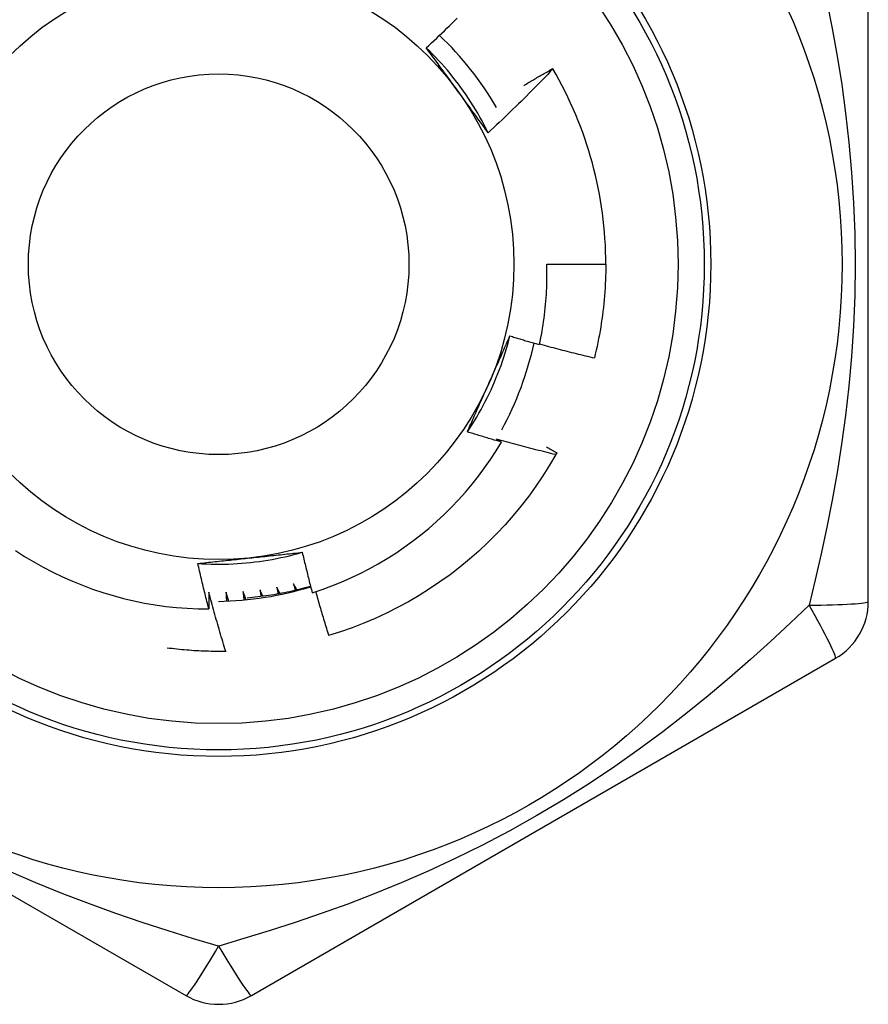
# Model space of a CAD drawing. Header units: inches. Extents: x 3 to 112, y 6 to 61.
# Tile 101 of 140: x 16.238 to 16.492, y 41.423 to 41.718. Entities that reach past the tile are written whole.
import ezdxf

# ---------------------------------------------------------------- set-up
doc = ezdxf.new("R2010")
doc.units = ezdxf.units.IN
doc.header["$MEASUREMENT"] = 0
doc.layers.add('Visible Edges(ANSI)', color=7, linetype='Continuous', lineweight=25)
doc.layers.add('Visible Tangent Edges(ANSI)', color=7, linetype='Continuous', lineweight=25)

msp = doc.modelspace()

# ---------------------------------------------------------------- linework, layer by layer
at = {"layer": 'Visible Edges(ANSI)'}
for p, q in [((16.4922903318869, 41.54350605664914), (16.49229032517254, 41.74580566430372)), ((16.39762898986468, 41.70334784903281), (16.39767745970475, 41.7032650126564)), ((16.395835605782, 41.64465591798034), (16.41355016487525, 41.64465591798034)), ((16.29967996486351, 41.5285364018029), (16.29953336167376, 41.52853362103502)), ((16.11236914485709, 41.52645817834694), (16.28756575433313, 41.42530836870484)), ((16.30725104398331, 41.42530832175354), (16.48244763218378, 41.52645811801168))]:
    msp.add_line(p, q, dxfattribs=at)
at = {"layer": 'Visible Edges(ANSI)', "flags": 128}
for points in [[(16.35969704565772, 41.70957910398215), (16.36047956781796, 41.71030736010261), (16.36125991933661, 41.71103782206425), (16.36203810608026, 41.71177048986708), (16.36281412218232, 41.71250535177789), (16.3635879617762, 41.71324241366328), (16.36435963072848, 41.71398165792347), (16.36512911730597, 41.71472309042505), (16.36589642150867, 41.71546669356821), (16.36666154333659, 41.71621247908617), (16.36742447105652, 41.71696042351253), (16.36818521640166, 41.71771053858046), (16.36894376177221, 41.71846280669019)], [(16.37825700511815, 41.68413249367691), (16.37766940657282, 41.68531351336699), (16.37706431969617, 41.68648567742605), (16.37644191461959, 41.68764876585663), (16.37580239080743, 41.68880255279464), (16.37514591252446, 41.68994681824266), (16.37447267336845, 41.69108134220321), (16.37378284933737, 41.69220589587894), (16.37307662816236, 41.69332026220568), (16.37235418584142, 41.69442421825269), (16.3716157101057, 41.69551753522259), (16.37086137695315, 41.69659999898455), (16.37009137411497, 41.69767138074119), (16.3693058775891, 41.69873146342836), (16.3685050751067, 41.69978001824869), (16.36768914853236, 41.70081683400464), (16.36685827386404, 41.70184167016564), (16.3660126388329, 41.70285432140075), (16.36515242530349, 41.70385455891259), (16.36427780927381, 41.7048421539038), (16.3633889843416, 41.70581689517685), (16.36248612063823, 41.70677854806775), (16.36156940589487, 41.70772690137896), (16.36063901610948, 41.70866172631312), (16.35969514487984, 41.70958280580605)], [(16.3690733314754, 41.69672350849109), (16.3686804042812, 41.69726431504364), (16.36828781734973, 41.69780462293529), (16.3678955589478, 41.69834443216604), (16.36750360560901, 41.69888375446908), (16.36711192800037, 41.699422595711), (16.36672052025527, 41.69996096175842), (16.36632935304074, 41.70049885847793), (16.36593840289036, 41.70103630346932), (16.36554766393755, 41.70157329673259), (16.3651571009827, 41.70210984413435), (16.36476670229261, 41.70264595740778), (16.36437643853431, 41.70318163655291), (16.36398630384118, 41.70371689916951), (16.36359626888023, 41.70425174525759), (16.36320631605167, 41.70478618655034), (16.36281642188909, 41.70532023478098), (16.3624265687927, 41.70585388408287), (16.36203673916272, 41.70638715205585), (16.36164690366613, 41.7069200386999), (16.36125705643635, 41.70745256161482), (16.36086716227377, 41.7079847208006), (16.3604772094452, 41.70851652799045), (16.36008718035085, 41.70904798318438), (16.35969704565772, 41.70957910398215)], [(16.39767745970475, 41.7032650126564), (16.3968950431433, 41.7024414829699), (16.39611029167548, 41.70162021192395), (16.3953231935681, 41.70080119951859), (16.39453375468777, 41.69998446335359), (16.39374198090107, 41.69916999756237), (16.39294787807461, 41.69835781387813), (16.3921514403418, 41.69754791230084), (16.39135267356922, 41.69674029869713), (16.39055158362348, 41.69593497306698), (16.38974817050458, 41.6951319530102), (16.38894242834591, 41.69433122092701), (16.38813435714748, 41.69353278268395), (16.38732395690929, 41.69273664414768), (16.38651123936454, 41.69194281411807), (16.38569619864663, 41.69115129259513), (16.38487884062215, 41.69036208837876), (16.38405917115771, 41.68957520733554), (16.3832371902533, 41.68879065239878), (16.38241290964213, 41.68800842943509), (16.38158631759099, 41.68722854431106), (16.38075743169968, 41.68645100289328), (16.37992625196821, 41.68567581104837), (16.37909277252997, 41.6849029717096), (16.37825700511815, 41.68413249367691)], [(16.38892889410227, 41.69830025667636), (16.38928854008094, 41.69851513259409), (16.38964843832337, 41.6987296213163), (16.39000858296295, 41.69894370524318), (16.39036897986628, 41.69915740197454), (16.39072962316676, 41.69937069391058), (16.391090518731, 41.69958359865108), (16.39145166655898, 41.69979609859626), (16.39181306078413, 41.70000820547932), (16.39217470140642, 41.70021991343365), (16.39253659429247, 41.70043122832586), (16.39289873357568, 41.70064214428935), (16.39326111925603, 41.70085266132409), (16.39362375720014, 41.70106278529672), (16.39398663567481, 41.70127251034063), (16.39434976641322, 41.70148183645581), (16.39471314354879, 41.70169076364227), (16.39507676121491, 41.7018992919), (16.39544063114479, 41.7021074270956), (16.39580474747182, 41.70231515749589), (16.3961690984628, 41.70252249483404), (16.39653370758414, 41.70272943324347), (16.39689856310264, 41.70293597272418), (16.39726365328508, 41.70314210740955), (16.39762898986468, 41.70334784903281)], [(16.37825700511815, 41.68413249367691), (16.37787479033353, 41.68465268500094), (16.37749271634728, 41.68517316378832), (16.37711077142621, 41.68569393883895), (16.37672892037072, 41.68621502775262), (16.37634713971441, 41.68673644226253), (16.3759654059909, 41.68725819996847), (16.37558369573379, 41.68778030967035), (16.37520197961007, 41.68830278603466), (16.37482023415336, 41.6888256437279), (16.37443843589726, 41.68934889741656), (16.37405655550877, 41.68987255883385), (16.37367457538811, 41.69039664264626), (16.37329245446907, 41.69092116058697), (16.37291018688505, 41.69144612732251), (16.37252773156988, 41.69197155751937), (16.37214507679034, 41.69249746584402), (16.37176218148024, 41.6930238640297), (16.3713790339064, 41.69355076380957), (16.3709956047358, 41.69407818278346), (16.37061186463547, 41.69460612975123), (16.3702277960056, 41.69513462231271), (16.36984336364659, 41.69566367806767), (16.36945854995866, 41.69619330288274), (16.3690733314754, 41.69672350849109)], [(16.3936339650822, 41.6205633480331), (16.39384340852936, 41.62155251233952), (16.39404280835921, 41.62254401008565), (16.39423209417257, 41.62353762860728), (16.39441118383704, 41.62453288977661), (16.39458006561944, 41.62552968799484), (16.39473872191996, 41.62652794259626), (16.39488714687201, 41.62752757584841), (16.39502532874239, 41.62852851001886), (16.3951532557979, 41.62953066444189), (16.39527092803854, 41.63053396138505), (16.39537832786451, 41.63153832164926), (16.39547544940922, 41.63254366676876), (16.39556228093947, 41.63354991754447), (16.39563881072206, 41.63455699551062), (16.39570503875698, 41.63556482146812), (16.39576094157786, 41.63657331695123), (16.39580651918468, 41.63758240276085), (16.39584176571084, 41.63859200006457), (16.39586666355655, 41.63960203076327), (16.39588120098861, 41.64061241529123), (16.39588536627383, 41.64162307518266), (16.39587917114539, 41.64263393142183), (16.39586258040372, 41.64364490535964), (16.395835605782, 41.64465591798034)], [(16.41355016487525, 41.64465591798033), (16.41354415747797, 41.64347429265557), (16.41352612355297, 41.64229278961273), (16.41349607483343, 41.64111153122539), (16.41345399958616, 41.63993063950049), (16.41339992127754, 41.63875023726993), (16.41333383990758, 41.63757044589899), (16.41325574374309, 41.63639138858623), (16.41316566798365, 41.63521318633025), (16.41306361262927, 41.63403596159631), (16.41294957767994, 41.63285983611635), (16.41282358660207, 41.6316849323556), (16.41268563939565, 41.63051137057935), (16.41253577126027, 41.62933927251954), (16.41237398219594, 41.62816875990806), (16.41220028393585, 41.62699995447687), (16.4120147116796, 41.62583297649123), (16.41181727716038, 41.62466794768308), (16.41160800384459, 41.62350498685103), (16.41138690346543, 41.62234421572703), (16.41115399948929, 41.62118575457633), (16.41090932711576, 41.62002972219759), (16.41065290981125, 41.61887624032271), (16.41038475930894, 41.61772542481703), (16.41010492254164, 41.61657739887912)], [(16.37202044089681, 41.59437729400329), (16.37274943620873, 41.59547667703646), (16.37346201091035, 41.5965867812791), (16.37415807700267, 41.59770733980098), (16.37483752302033, 41.59883808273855), (16.37550024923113, 41.59997874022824), (16.3761461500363, 41.60112904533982), (16.37677513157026, 41.60228872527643), (16.37738708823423, 41.60345751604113), (16.37798192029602, 41.60463514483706), (16.37855952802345, 41.60582134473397), (16.37911979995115, 41.60701584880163), (16.37966264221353, 41.60821838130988), (16.38018795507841, 41.60942868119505), (16.38069562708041, 41.61064647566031), (16.38118557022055, 41.61187149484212), (16.38165767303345, 41.61310347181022), (16.38211183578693, 41.61434213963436), (16.38254795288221, 41.61558722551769), (16.38296593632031, 41.61683845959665), (16.38336566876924, 41.61809557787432), (16.38374705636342, 41.61935830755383), (16.38410999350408, 41.62062638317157), (16.38445438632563, 41.62189953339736), (16.38478012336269, 41.62317748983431)], [(16.37833274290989, 41.60862609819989), (16.37860463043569, 41.60923678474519), (16.37887625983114, 41.60984692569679), (16.37914761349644, 41.61045653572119), (16.37941870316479, 41.61106564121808), (16.37968951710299, 41.61167425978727), (16.37996004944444, 41.61228241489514), (16.38023030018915, 41.6128901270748), (16.38050026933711, 41.61349741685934), (16.38076994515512, 41.61410430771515), (16.38103932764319, 41.61471081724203), (16.38130841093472, 41.61531697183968), (16.3815772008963, 41.6159227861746), (16.38184567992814, 41.61652828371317), (16.38211385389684, 41.6171334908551), (16.3823817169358, 41.61773841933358), (16.38264926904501, 41.61834309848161), (16.38291649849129, 41.61894754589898), (16.38318340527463, 41.61955178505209), (16.38344998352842, 41.62015583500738), (16.38371623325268, 41.62075971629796), (16.38398215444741, 41.62136345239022), (16.38424773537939, 41.6219670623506), (16.38451297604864, 41.62257056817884), (16.38477787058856, 41.62317399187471)], [(16.38477787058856, 41.62317399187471), (16.3851456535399, 41.62306077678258), (16.38551354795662, 41.62294794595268), (16.38588154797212, 41.62283550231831), (16.3862496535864, 41.62272344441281), (16.38661787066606, 41.62261177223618), (16.3869861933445, 41.6225004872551), (16.38735461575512, 41.62238958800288), (16.38772315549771, 41.62227907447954), (16.38809179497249, 41.62216894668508), (16.38846054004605, 41.6220592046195), (16.38882939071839, 41.62194984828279), (16.38919834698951, 41.62184087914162), (16.38956740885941, 41.62173229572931), (16.38993657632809, 41.62162409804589), (16.39030584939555, 41.62151628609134), (16.39067522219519, 41.62140885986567), (16.39104470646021, 41.62130182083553), (16.39141429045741, 41.62119516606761), (16.39178398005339, 41.62108889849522), (16.39215376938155, 41.62098301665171), (16.39252366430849, 41.62087752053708), (16.39289365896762, 41.62077241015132), (16.39326375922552, 41.62066768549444), (16.3936339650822, 41.6205633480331)], [(16.393676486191, 41.62076020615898), (16.39435675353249, 41.62057120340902), (16.39503739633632, 41.62038347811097), (16.39571842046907, 41.62019703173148), (16.39639982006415, 41.62001186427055), (16.39708160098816, 41.61982797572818), (16.3977637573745, 41.61964536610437), (16.39844628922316, 41.61946403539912), (16.39912918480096, 41.61928398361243), (16.39981245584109, 41.61910521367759), (16.40049610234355, 41.61892772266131), (16.40118010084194, 41.61875151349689), (16.40186447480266, 41.61857658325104), (16.40254921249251, 41.61840293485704), (16.4032343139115, 41.61823056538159), (16.40391977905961, 41.61805948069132), (16.40460559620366, 41.61788967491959), (16.40529177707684, 41.61772115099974), (16.40597830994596, 41.61755391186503), (16.406665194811, 41.61738795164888), (16.40735244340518, 41.61722327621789), (16.4080400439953, 41.61705988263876), (16.40872798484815, 41.61689777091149), (16.40941628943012, 41.61673694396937), (16.41010492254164, 41.61657739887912)], [(16.37202044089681, 41.59437729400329), (16.37227983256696, 41.59496840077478), (16.37253954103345, 41.59555951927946), (16.37279957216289, 41.59615068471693), (16.37305992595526, 41.59674192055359), (16.37332059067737, 41.59733325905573), (16.37358157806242, 41.59792472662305), (16.37384288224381, 41.59851635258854), (16.37410450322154, 41.59910816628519), (16.37436644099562, 41.599700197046), (16.37462868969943, 41.60029247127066), (16.37489125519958, 41.60088501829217), (16.37515413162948, 41.60147787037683), (16.37541732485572, 41.60207105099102), (16.37568082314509, 41.60266459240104), (16.37594463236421, 41.6032585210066), (16.37620875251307, 41.60385286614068), (16.37647317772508, 41.60444765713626), (16.37673791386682, 41.60504292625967), (16.37700295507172, 41.60563869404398), (16.37726830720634, 41.60623499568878), (16.37753395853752, 41.60683185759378), (16.37779991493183, 41.60742931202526), (16.37806617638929, 41.60802737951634), (16.37833274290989, 41.60862609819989)], [(16.38222249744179, 41.59132915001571), (16.38179589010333, 41.59145061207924), (16.38136941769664, 41.59157255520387), (16.38094306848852, 41.59169497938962), (16.38051685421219, 41.59181789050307), (16.38009076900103, 41.59194127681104), (16.37966481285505, 41.59206515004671), (16.37923899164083, 41.59218950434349), (16.3788132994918, 41.59231433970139), (16.37838774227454, 41.59243966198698), (16.37796231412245, 41.5925654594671), (16.37753702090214, 41.59269174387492), (16.37711185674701, 41.59281850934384), (16.37668683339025, 41.59294575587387), (16.37626193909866, 41.59307348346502), (16.37583717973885, 41.59320169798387), (16.37541255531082, 41.59333038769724), (16.37498806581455, 41.59345956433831), (16.37456371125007, 41.59358922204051), (16.37413949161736, 41.59371936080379), (16.37371540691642, 41.5938499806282), (16.37329146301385, 41.5939810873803), (16.37286764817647, 41.59411267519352), (16.37244397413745, 41.59424474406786), (16.37202044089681, 41.59437729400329)], [(16.38070751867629, 41.59222338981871), (16.38077072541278, 41.5921862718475), (16.38083392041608, 41.59214914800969), (16.38089711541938, 41.59211200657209), (16.38096029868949, 41.59207485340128), (16.38102347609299, 41.59203768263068), (16.38108664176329, 41.59200050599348), (16.3811498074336, 41.59196331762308), (16.3812129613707, 41.59192611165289), (16.38127610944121, 41.5918888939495), (16.38133925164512, 41.59185166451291), (16.38140238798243, 41.59181442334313), (16.38146551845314, 41.59177717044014), (16.38152863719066, 41.59173990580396), (16.38159175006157, 41.59170262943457), (16.38165485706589, 41.59166533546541), (16.3817179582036, 41.59162802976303), (16.38178104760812, 41.59159071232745), (16.38184413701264, 41.59155338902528), (16.38190721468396, 41.59151604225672), (16.38197028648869, 41.59147868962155), (16.38203334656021, 41.59144132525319), (16.38209640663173, 41.59140394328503), (16.38215945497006, 41.59136655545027), (16.38222249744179, 41.59132915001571)], [(16.39854538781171, 41.58755758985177), (16.39779844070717, 41.58773537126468), (16.39705181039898, 41.58791460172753), (16.39630547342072, 41.58809526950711), (16.39555945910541, 41.58827738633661), (16.39481374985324, 41.58846095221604), (16.39406835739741, 41.5886459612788), (16.39332328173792, 41.5888324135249), (16.39257852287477, 41.58902031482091), (16.39183408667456, 41.58920965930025), (16.39108997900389, 41.58940044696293), (16.39034618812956, 41.58959268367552), (16.38960272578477, 41.58978636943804), (16.38885959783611, 41.5899814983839), (16.38811679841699, 41.59017807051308), (16.38737433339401, 41.59037609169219), (16.38663220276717, 41.59057556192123), (16.38589041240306, 41.59077647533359), (16.38514896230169, 41.59097883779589), (16.38440785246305, 41.5911826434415), (16.38366708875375, 41.59138789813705), (16.38292667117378, 41.59159460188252), (16.38218659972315, 41.59180274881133), (16.38144688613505, 41.59201234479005), (16.38070751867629, 41.59222338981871)], [(16.32548114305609, 41.54609688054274), (16.32841616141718, 41.54707981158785), (16.33132346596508, 41.54815235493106), (16.33419917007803, 41.5493134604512), (16.33703503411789, 41.5505598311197), (16.3398286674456, 41.55189015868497), (16.34257822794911, 41.55330335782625), (16.34528186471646, 41.55479832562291), (16.34793772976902, 41.556373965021), (16.35054398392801, 41.55802917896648), (16.3530987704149, 41.5597628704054), (16.35560025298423, 41.56157394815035), (16.35804657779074, 41.56346130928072), (16.36043589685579, 41.56542386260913), (16.36276636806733, 41.567460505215), (16.36503614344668, 41.56957014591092), (16.36724098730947, 41.57174927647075), (16.36937516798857, 41.57399219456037), (16.37143727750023, 41.57629707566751), (16.37342600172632, 41.57866215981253), (16.37534001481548, 41.58108569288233), (16.37717799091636, 41.58356590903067), (16.3789386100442, 41.58610106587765), (16.38062055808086, 41.58868939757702), (16.38222249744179, 41.59132915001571)], [(16.39576166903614, 41.58985317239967), (16.39589028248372, 41.58978005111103), (16.3960188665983, 41.58970687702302), (16.3961474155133, 41.58963365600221), (16.39627595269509, 41.589560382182), (16.39640445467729, 41.58948705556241), (16.3965329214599, 41.58941367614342), (16.3966613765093, 41.58934024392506), (16.39678979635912, 41.58926676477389), (16.39691819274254, 41.58919323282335), (16.39704655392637, 41.5891196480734), (16.3971748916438, 41.58904601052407), (16.39730320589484, 41.58897232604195), (16.39743148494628, 41.58889858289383), (16.39755974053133, 41.58882479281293), (16.39768797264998, 41.58875094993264), (16.39781618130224, 41.58867706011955), (16.3979443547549, 41.58860311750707), (16.39807250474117, 41.58852911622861), (16.39820061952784, 41.58845506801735), (16.39832871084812, 41.58838097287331), (16.398456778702, 41.58830681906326), (16.39858482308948, 41.58823261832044), (16.39871283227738, 41.58815836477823), (16.39884081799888, 41.58808405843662)], [(16.39854538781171, 41.58755758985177), (16.39666484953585, 41.58434782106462), (16.39468247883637, 41.58119992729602), (16.39260030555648, 41.57811713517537), (16.39042047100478, 41.57510260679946), (16.38814521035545, 41.57215943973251), (16.38577685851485, 41.56929064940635), (16.38331784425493, 41.56649918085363), (16.3807706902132, 41.56378789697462), (16.37813801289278, 41.56115958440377), (16.37542250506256, 41.5586169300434), (16.37262695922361, 41.5561625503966), (16.3697542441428, 41.55379896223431), (16.36680730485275, 41.55152858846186), (16.36378916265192, 41.54935376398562), (16.36070292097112, 41.54727670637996), (16.35755174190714, 41.5452995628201), (16.35433885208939, 41.54342435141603), (16.35106756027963, 41.54165300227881), (16.34774121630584, 41.53998733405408), (16.34436322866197, 41.53842903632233), (16.34093707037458, 41.53697973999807), (16.33746625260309, 41.53564089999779), (16.33395433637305, 41.53441391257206), (16.33040492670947, 41.53330003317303)], [(16.39884081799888, 41.58808405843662), (16.39882855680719, 41.58806209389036), (16.39881629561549, 41.58804012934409), (16.3988040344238, 41.58801816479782), (16.39879176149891, 41.58799620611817), (16.39877948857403, 41.5879742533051), (16.39876721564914, 41.58795230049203), (16.39875493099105, 41.58793034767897), (16.39874264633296, 41.5879084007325), (16.39873034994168, 41.58788645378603), (16.3987180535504, 41.58786451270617), (16.39870574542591, 41.58784257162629), (16.39869344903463, 41.58782063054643), (16.39868112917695, 41.58779870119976), (16.39866882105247, 41.58777676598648), (16.39865648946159, 41.58775483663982), (16.39864416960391, 41.58773290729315), (16.39863183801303, 41.58771098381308), (16.39861950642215, 41.5876890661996), (16.39860716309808, 41.58766714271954), (16.398594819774, 41.58764523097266), (16.39858246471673, 41.58762331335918), (16.39857010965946, 41.58760140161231), (16.39855775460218, 41.58757949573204), (16.39854538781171, 41.58755758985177)], [(16.23648951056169, 41.55878910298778), (16.239205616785, 41.55704069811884), (16.2419748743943, 41.5553761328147), (16.24479544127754, 41.55379677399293), (16.24766546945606, 41.55230397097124), (16.25058309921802, 41.55089907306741), (16.25354648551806, 41.54958342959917), (16.25654983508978, 41.54835996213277), (16.25958572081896, 41.54723162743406), (16.26265184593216, 41.54619899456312), (16.26574592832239, 41.54526262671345), (16.26886569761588, 41.54442309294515), (16.27200887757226, 41.54368094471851), (16.27517319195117, 41.54303676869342), (16.27835636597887, 41.54249109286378), (16.281556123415, 41.54204451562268), (16.28477019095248, 41.54169756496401), (16.28799629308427, 41.54145082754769), (16.29123215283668, 41.54130486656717), (16.29447472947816, 41.54126023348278)], [(16.29117187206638, 41.55490071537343), (16.29248846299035, 41.5548190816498), (16.29380613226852, 41.55475702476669), (16.29512459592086, 41.55471449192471), (16.29644357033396, 41.55469144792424), (16.2977627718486, 41.55468783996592), (16.29908191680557, 41.55470362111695), (16.30040072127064, 41.55473875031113), (16.30171890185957, 41.55479317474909), (16.303036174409, 41.55486684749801), (16.30435225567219, 41.55495972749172), (16.30566686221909, 41.55507176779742), (16.30697970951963, 41.55520291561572), (16.30829051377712, 41.55535313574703), (16.30959899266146, 41.55552236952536), (16.3109048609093, 41.55571058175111), (16.31220783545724, 41.55591771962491), (16.31350763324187, 41.55614373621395), (16.31480396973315, 41.55638858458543), (16.31609656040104, 41.5566522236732), (16.31738512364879, 41.55693460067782), (16.31866937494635, 41.55723567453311), (16.31994902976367, 41.55755539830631), (16.32122380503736, 41.55789372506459), (16.32249341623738, 41.55825060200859)], [(16.29117187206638, 41.55490071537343), (16.29181347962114, 41.55497163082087), (16.29245526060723, 41.55504227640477), (16.29309723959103, 41.55511266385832), (16.29373944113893, 41.55518281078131), (16.29438188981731, 41.55525273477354), (16.29502460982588, 41.55532244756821), (16.29566762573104, 41.55539196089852), (16.29631096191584, 41.55546129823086), (16.29695464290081, 41.55553047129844), (16.29759869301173, 41.55559949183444), (16.29824313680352, 41.55566837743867), (16.29888799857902, 41.55573714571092), (16.29953330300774, 41.55580580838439), (16.30017907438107, 41.55587438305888), (16.30082533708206, 41.55594288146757), (16.30147211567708, 41.55601132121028), (16.30211943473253, 41.5560797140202), (16.30276731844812, 41.55614807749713), (16.30341579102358, 41.55621642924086), (16.30406487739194, 41.55628478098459), (16.30471460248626, 41.55635315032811), (16.30536498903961, 41.55642154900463), (16.30601606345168, 41.55649000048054), (16.30666784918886, 41.55655850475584)], [(16.30666784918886, 41.55655850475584), (16.30733266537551, 41.55662838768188), (16.30799687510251, 41.55669821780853), (16.30866049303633, 41.55676802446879), (16.3093235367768, 41.55683780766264), (16.30998602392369, 41.5569075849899), (16.31064796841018, 41.55697737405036), (16.31130938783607, 41.55704718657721), (16.31197029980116, 41.55711703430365), (16.31263072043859, 41.55718692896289), (16.31329066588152, 41.55725689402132), (16.31395015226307, 41.55732693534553), (16.31460919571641, 41.55739706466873), (16.31526781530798, 41.5574673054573), (16.31592602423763, 41.55753765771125), (16.3165838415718, 41.55760815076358), (16.31724128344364, 41.55767878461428), (16.31789836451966, 41.55774958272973), (16.31855510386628, 41.55782055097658), (16.31921151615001, 41.55789171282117), (16.31986761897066, 41.55796307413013), (16.32052342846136, 41.55803464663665), (16.32117896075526, 41.55810645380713), (16.32183423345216, 41.55817850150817), (16.32248926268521, 41.55825080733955)], [(16.32248926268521, 41.55825080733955), (16.32260574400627, 41.55774223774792), (16.3227229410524, 41.55723385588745), (16.322840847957, 41.55672565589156), (16.32295947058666, 41.55621764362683), (16.32307880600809, 41.55570981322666), (16.32319885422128, 41.55520216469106), (16.32331961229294, 41.55469470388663), (16.32344108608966, 41.55418743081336), (16.32356326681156, 41.55368034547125), (16.32368616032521, 41.5531734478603), (16.32380976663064, 41.55266673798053), (16.32393407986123, 41.55216021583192), (16.32405910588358, 41.55165388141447), (16.32418483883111, 41.55114774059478), (16.32431128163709, 41.55064178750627), (16.32443843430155, 41.55013602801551), (16.32456629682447, 41.54963045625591), (16.32469486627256, 41.54912507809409), (16.32482414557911, 41.54861989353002), (16.32495413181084, 41.54811490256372), (16.32508482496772, 41.54761010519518), (16.32521622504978, 41.54710550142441), (16.3253483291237, 41.54660109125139), (16.32548114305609, 41.54609688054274)], [(16.29447472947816, 41.54126023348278), (16.29432746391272, 41.54182602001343), (16.29418103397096, 41.54239204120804), (16.2940354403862, 41.5429582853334), (16.29389068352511, 41.54352476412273), (16.29374676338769, 41.54409145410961), (16.29360368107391, 41.54465837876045), (16.2934614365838, 41.54522552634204), (16.29332003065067, 41.54579290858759), (16.29317946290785, 41.54636050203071), (16.29303973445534, 41.54692831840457), (16.2929008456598, 41.54749635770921), (16.29276279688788, 41.54806461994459), (16.2926255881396, 41.54863309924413), (16.29248922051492, 41.54920180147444), (16.29235369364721, 41.5497707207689), (16.29221900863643, 41.55033985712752), (16.29208516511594, 41.55090921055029), (16.29195216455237, 41.55147878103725), (16.29182000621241, 41.55204856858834), (16.2916886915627, 41.5526185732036), (16.29155822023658, 41.55318878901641), (16.29142859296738, 41.55375921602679), (16.29129981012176, 41.55432986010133), (16.29117187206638, 41.55490071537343)], [(16.30598016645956, 41.54462881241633), (16.30678199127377, 41.5447007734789), (16.30758321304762, 41.54477915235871), (16.30838380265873, 41.54486394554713), (16.30918366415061, 41.54495517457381), (16.30998277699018, 41.54505280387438), (16.31078108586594, 41.54515683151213), (16.31157851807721, 41.54526727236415), (16.3123750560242, 41.5453840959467), (16.31317062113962, 41.54550730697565), (16.31396517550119, 41.54563688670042), (16.31475868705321, 41.54577282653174), (16.31555105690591, 41.54591514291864), (16.31634226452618, 41.54606380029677), (16.31713225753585, 41.54621880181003), (16.31792097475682, 41.54638013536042), (16.31870837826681, 41.54654778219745), (16.31949441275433, 41.54672174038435), (16.32027903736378, 41.54690198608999), (16.3210621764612, 41.5470885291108), (16.32184381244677, 41.54728133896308), (16.32262386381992, 41.54748041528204), (16.32340229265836, 41.54768573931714), (16.3241790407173, 41.54789730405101), (16.32495409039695, 41.54811507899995)], [(16.31485253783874, 41.54778688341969), (16.31486954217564, 41.547706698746), (16.31488652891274, 41.54762650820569), (16.31490349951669, 41.5475463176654), (16.3149204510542, 41.5474661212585), (16.31493738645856, 41.547385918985), (16.31495430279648, 41.54730571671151), (16.31497120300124, 41.5472255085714), (16.31498808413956, 41.54714529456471), (16.31500494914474, 41.54706508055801), (16.31502179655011, 41.54698486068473), (16.3150386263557, 41.54690463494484), (16.31505543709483, 41.54682440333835), (16.31507223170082, 41.54674417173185), (16.31508900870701, 41.54666393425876), (16.3151057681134, 41.54658369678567), (16.31512250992, 41.54650345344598), (16.3151392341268, 41.54642320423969), (16.3151559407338, 41.54634294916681), (16.31517263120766, 41.54626269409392), (16.31518930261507, 41.54618242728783), (16.31520595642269, 41.54610217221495), (16.3152225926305, 41.54602190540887), (16.31523921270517, 41.54594162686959), (16.3152558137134, 41.54586134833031)], [(16.31576807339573, 41.54595526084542), (16.3157297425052, 41.54603146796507), (16.31569142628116, 41.54610769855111), (16.31565312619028, 41.54618392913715), (16.31561484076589, 41.546260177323), (16.31557657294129, 41.54633642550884), (16.31553832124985, 41.54641268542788), (16.31550008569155, 41.54648895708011), (16.31546186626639, 41.54656523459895), (16.31542366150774, 41.54664152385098), (16.31538547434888, 41.54671781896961), (16.31534730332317, 41.54679411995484), (16.31530914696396, 41.54687043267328), (16.31527100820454, 41.5469467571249), (16.31523288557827, 41.54702308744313), (16.31519477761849, 41.54709942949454), (16.31515668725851, 41.54717577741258), (16.31511861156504, 41.5472521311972), (16.31508055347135, 41.54732849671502), (16.31504251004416, 41.54740487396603), (16.31500448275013, 41.54748125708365), (16.31496647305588, 41.54755765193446), (16.31492847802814, 41.54763405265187), (16.31489049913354, 41.54771046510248), (16.31485253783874, 41.54778688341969)], [(16.31985689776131, 41.5488228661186), (16.31987804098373, 41.54874367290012), (16.319899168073, 41.54866447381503), (16.31992027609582, 41.54858527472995), (16.3199413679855, 41.54850606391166), (16.31996244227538, 41.54842685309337), (16.31998350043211, 41.54834763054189), (16.3200045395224, 41.54826840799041), (16.32002556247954, 41.54818917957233), (16.32004656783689, 41.54810995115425), (16.32006755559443, 41.54803071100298), (16.32008852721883, 41.54795147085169), (16.32010947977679, 41.54787221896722), (16.32013041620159, 41.54779296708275), (16.32015133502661, 41.54771370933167), (16.32017223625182, 41.547634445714), (16.32019312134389, 41.54755518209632), (16.32021398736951, 41.54747590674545), (16.32023483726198, 41.54739663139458), (16.32025566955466, 41.54731735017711), (16.32027648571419, 41.54723806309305), (16.32029728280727, 41.54715877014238), (16.32031806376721, 41.54707947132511), (16.32033882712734, 41.54700017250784), (16.32035957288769, 41.54692086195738)], [(16.32086626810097, 41.54704123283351), (16.32082403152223, 41.54711535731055), (16.32078181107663, 41.54718948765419), (16.32073960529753, 41.54726363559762), (16.32069741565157, 41.54733778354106), (16.32065524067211, 41.5474119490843), (16.32061308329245, 41.54748612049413), (16.32057093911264, 41.54756030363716), (16.32052881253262, 41.54763449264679), (16.3204867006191, 41.54770869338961), (16.32044460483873, 41.54778290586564), (16.32040252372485, 41.54785712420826), (16.32036045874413, 41.54793135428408), (16.32031840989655, 41.5480055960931), (16.32027637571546, 41.54807984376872), (16.32023435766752, 41.54815410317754), (16.32019235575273, 41.54822837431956), (16.32015036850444, 41.54830265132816), (16.32010839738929, 41.54837694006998), (16.32006644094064, 41.54845123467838), (16.32002450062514, 41.54852554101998), (16.31998257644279, 41.5485998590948), (16.31994066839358, 41.5486741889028), (16.31989877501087, 41.5487485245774), (16.31985689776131, 41.5488228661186)], [(16.29450142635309, 41.54627169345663), (16.29450165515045, 41.54606290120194), (16.29450176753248, 41.54585410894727), (16.29450176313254, 41.54564531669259), (16.29450164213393, 41.5454365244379), (16.29450140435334, 41.54522772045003), (16.29450104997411, 41.54501892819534), (16.29450057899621, 41.54481012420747), (16.29449999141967, 41.54460132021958), (16.29449928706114, 41.54439251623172), (16.29449846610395, 41.54418371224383), (16.29449752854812, 41.54397489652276), (16.29449647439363, 41.54376609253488), (16.29449530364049, 41.5435572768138), (16.29449401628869, 41.54334846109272), (16.29449261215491, 41.54313964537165), (16.29449109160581, 41.54293082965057), (16.29448945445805, 41.5427220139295), (16.29448770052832, 41.54251318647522), (16.29448583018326, 41.54230437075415), (16.29448384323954, 41.54209554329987), (16.29448173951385, 41.54188671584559), (16.29447951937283, 41.54167788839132), (16.29447718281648, 41.54146906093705), (16.29447472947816, 41.54126023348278)], [(16.29953336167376, 41.52853362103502), (16.29930749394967, 41.52926746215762), (16.29908302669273, 41.53000177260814), (16.29885996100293, 41.53073654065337), (16.29863829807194, 41.53147177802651), (16.29841803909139, 41.53220748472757), (16.29819918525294, 41.53294364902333), (16.29798173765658, 41.53368028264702), (16.29776569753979, 41.5344173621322), (16.2975510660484, 41.53515491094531), (16.29733784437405, 41.53589290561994), (16.29712603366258, 41.53663135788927), (16.29691563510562, 41.53737026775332), (16.29670664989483, 41.5381096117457), (16.29649907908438, 41.53884941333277), (16.29629292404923, 41.53958966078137), (16.29608818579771, 41.54033035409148), (16.29588486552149, 41.54107149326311), (16.29568296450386, 41.54181306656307), (16.29548248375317, 41.54255508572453), (16.29528342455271, 41.54329753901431), (16.2950857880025, 41.54404042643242), (16.29488957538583, 41.54478374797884), (16.29469478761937, 41.54552750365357), (16.29450142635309, 41.54627169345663)], [(16.29961186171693, 41.54625341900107), (16.29961772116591, 41.54614328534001), (16.29962354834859, 41.54603315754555), (16.29962934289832, 41.54592301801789), (16.29963510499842, 41.54581287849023), (16.2996408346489, 41.54570273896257), (16.29964653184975, 41.54559259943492), (16.29965219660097, 41.54548245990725), (16.29965782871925, 41.54537230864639), (16.29966342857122, 41.54526216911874), (16.29966899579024, 41.54515201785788), (16.29967453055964, 41.54504185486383), (16.29968003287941, 41.54493170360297), (16.29968550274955, 41.54482155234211), (16.29969094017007, 41.54471138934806), (16.29969634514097, 41.54460122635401), (16.2997017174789, 41.54449106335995), (16.29970705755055, 41.5443808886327), (16.29971236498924, 41.54427072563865), (16.2997176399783, 41.54416055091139), (16.29972288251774, 41.54405037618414), (16.29972809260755, 41.54394020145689), (16.29973327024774, 41.54383002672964), (16.2997384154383, 41.54371985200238), (16.29974352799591, 41.54360966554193)], [(16.30044506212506, 41.54363992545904), (16.30040998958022, 41.54374869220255), (16.30037494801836, 41.54385747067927), (16.30033993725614, 41.54396626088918), (16.30030495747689, 41.5440750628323), (16.3002700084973, 41.5441838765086), (16.30023509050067, 41.54429270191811), (16.30020020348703, 41.54440152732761), (16.30016534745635, 41.54451037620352), (16.30013052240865, 41.54461923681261), (16.3000957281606, 41.54472809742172), (16.30006096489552, 41.54483698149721), (16.30002623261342, 41.5449458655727), (16.29999153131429, 41.5450547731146), (16.29995686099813, 41.54516368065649), (16.29992222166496, 41.54527261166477), (16.29988761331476, 41.54538154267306), (16.2998530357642, 41.54549048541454), (16.29981848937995, 41.54559943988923), (16.29978397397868, 41.5457084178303), (16.29974948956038, 41.54581739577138), (16.29971503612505, 41.54592638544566), (16.2996806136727, 41.54603538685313), (16.29964622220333, 41.5461443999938), (16.29961186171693, 41.54625341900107)], [(16.30471635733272, 41.54650042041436), (16.30472753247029, 41.54639447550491), (16.30473867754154, 41.54628851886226), (16.30474979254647, 41.54618255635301), (16.30476087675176, 41.54607660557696), (16.30477193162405, 41.54597063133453), (16.3047829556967, 41.54586466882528), (16.30479395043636, 41.54575869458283), (16.30480491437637, 41.54565272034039), (16.30481584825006, 41.54554673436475), (16.30482675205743, 41.54544076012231), (16.30483762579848, 41.54533477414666), (16.30484846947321, 41.54522877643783), (16.30485928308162, 41.54512277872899), (16.30487006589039, 41.54501678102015), (16.30488081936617, 41.54491078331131), (16.3048915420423, 41.54480477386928), (16.30490223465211, 41.54469877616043), (16.3049128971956, 41.5445927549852), (16.30492352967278, 41.54448674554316), (16.30493413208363, 41.54438072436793), (16.30494470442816, 41.54427470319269), (16.30495524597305, 41.54416867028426), (16.30496575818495, 41.54406263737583), (16.3049762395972, 41.5439566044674)], [(16.30565056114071, 41.54402172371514), (16.3056113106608, 41.54412487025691), (16.30557208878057, 41.54422802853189), (16.30553289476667, 41.54433118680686), (16.30549372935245, 41.54443436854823), (16.30545459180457, 41.54453756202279), (16.30541548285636, 41.54464075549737), (16.30537640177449, 41.54474397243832), (16.3053373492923, 41.54484720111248), (16.30529832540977, 41.54495042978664), (16.30525932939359, 41.54505368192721), (16.30522036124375, 41.54515694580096), (16.30518142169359, 41.54526022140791), (16.30514251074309, 41.54536350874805), (16.30510362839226, 41.5454667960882), (16.30506477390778, 41.54557010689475), (16.30502594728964, 41.54567342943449), (16.30498714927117, 41.54577676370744), (16.30494837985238, 41.54588010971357), (16.30490963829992, 41.54598346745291), (16.30487092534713, 41.54608683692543), (16.30483224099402, 41.54619020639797), (16.30479358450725, 41.5462936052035), (16.30475495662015, 41.54639700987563), (16.30471635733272, 41.54650042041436)], [(16.30980115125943, 41.5470120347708), (16.30981397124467, 41.54693107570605), (16.30982677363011, 41.5468501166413), (16.30983955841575, 41.54676915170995), (16.30985232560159, 41.546688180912), (16.30986507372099, 41.54660721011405), (16.30987780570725, 41.54652623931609), (16.30989051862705, 41.54644526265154), (16.30990321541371, 41.54636428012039), (16.30991589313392, 41.54628329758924), (16.30992855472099, 41.54620231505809), (16.30994119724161, 41.54612132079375), (16.30995382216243, 41.54604032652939), (16.30996642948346, 41.54595933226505), (16.30997901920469, 41.54587832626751), (16.30999159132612, 41.54579733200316), (16.31000414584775, 41.54571632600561), (16.31001668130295, 41.54563532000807), (16.31002920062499, 41.54555430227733), (16.31004170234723, 41.54547328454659), (16.31005418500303, 41.54539226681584), (16.31006665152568, 41.5453112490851), (16.31007909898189, 41.54523023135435), (16.3100915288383, 41.54514920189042), (16.31010394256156, 41.54506817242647)], [(16.31062038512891, 41.54513535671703), (16.31058606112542, 41.5452134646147), (16.31055175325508, 41.5452915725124), (16.31051746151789, 41.54536969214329), (16.31048318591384, 41.54544782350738), (16.31044892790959, 41.54552595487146), (16.31041468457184, 41.54560409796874), (16.31038045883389, 41.54568225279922), (16.31034625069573, 41.54576040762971), (16.31031205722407, 41.54583857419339), (16.31027788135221, 41.54591675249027), (16.31024372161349, 41.54599493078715), (16.31020957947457, 41.54607312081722), (16.31017545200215, 41.5461513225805), (16.31014134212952, 41.54622953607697), (16.31010724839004, 41.54630774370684), (16.31007317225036, 41.54638596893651), (16.31003911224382, 41.54646420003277), (16.31000506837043, 41.54654243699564), (16.30997104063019, 41.5466206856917), (16.3099370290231, 41.54669894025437), (16.3099030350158, 41.54677720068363), (16.30986905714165, 41.5468554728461), (16.30983509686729, 41.54693375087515), (16.30980115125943, 41.5470120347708)], [(16.3265240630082, 41.5464348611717), (16.32667609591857, 41.54588506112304), (16.32682896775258, 41.54533547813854), (16.32698268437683, 41.54478610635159), (16.32713724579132, 41.5442369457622), (16.32729264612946, 41.54368799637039), (16.32744889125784, 41.54313928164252), (16.32760597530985, 41.54259076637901), (16.32776390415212, 41.54204247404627), (16.32792267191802, 41.54149440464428), (16.32808228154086, 41.54094654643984), (16.32824273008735, 41.54039891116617), (16.32840402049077, 41.53985149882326), (16.32856614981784, 41.53930430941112), (16.32872911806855, 41.53875734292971), (16.3288929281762, 41.53821058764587), (16.3290575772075, 41.537664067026), (16.32922306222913, 41.53711776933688), (16.32938938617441, 41.53657169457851), (16.32955654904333, 41.53602585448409), (16.32972455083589, 41.53548022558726), (16.3298933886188, 41.53493483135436), (16.33006306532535, 41.53438967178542), (16.33023357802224, 41.53384473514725), (16.33040492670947, 41.53330003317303)], [(16.29953336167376, 41.52853362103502), (16.29880029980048, 41.52852252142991), (16.29806718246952, 41.52851605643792), (16.29733403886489, 41.52851421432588), (16.29660089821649, 41.52851699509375), (16.29586778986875, 41.52852441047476), (16.29513474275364, 41.52853644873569), (16.29440178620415, 41.52855310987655), (16.29366894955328, 41.52857440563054), (16.29293626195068, 41.52860032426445), (16.29220375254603, 41.52863086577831), (16.2914714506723, 41.52866603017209), (16.29073938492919, 41.52870581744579), (16.290007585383, 41.52875022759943), (16.28927608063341, 41.5287992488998), (16.2885449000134, 41.52885289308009), (16.28781407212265, 41.52891116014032), (16.28708362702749, 41.52897402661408), (16.28635359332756, 41.52904150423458), (16.28562399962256, 41.5291135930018), (16.28489487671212, 41.52919028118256), (16.28416625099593, 41.52927158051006), (16.28343815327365, 41.52935746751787), (16.28271061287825, 41.52944795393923), (16.2819836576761, 41.52954302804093)]]:
    msp.add_lwpolyline(points, dxfattribs=at)
at = {"layer": 'Visible Edges(ANSI)'}
for centre, radius in [((16.2974084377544, 41.64465591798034), 0.1870078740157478), ((16.29740843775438, 41.64465591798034), 0.137795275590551), ((16.29740843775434, 41.64465591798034), 0.0885826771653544)]:
    msp.add_circle(centre, radius, dxfattribs=at)
for centre, radius, start, end in [((16.2958507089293, 41.64195785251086), 0.0984251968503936, 30.36710075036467, 46.45912233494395), ((16.29740843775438, 41.64465591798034), 0.1161417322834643, 0, 30.307075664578), ((16.2958507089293, 41.64195785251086), 0.0984251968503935, 331.5174349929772, 347.717915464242), ((16.2958507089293, 41.64195785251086), 0.0984251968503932, 270.8589714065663, 287.2253588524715), ((16.47260528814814, 41.54350596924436), 0.0196850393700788, 300.0000000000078, 0), ((16.29740843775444, 41.44235602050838), 0.0196850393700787, 239.9999999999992, 300.0000000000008)]:
    msp.add_arc(centre, radius, start, end, dxfattribs=at)
at = {"layer": 'Visible Tangent Edges(ANSI)', "flags": 128}
for points in [[(16.4798738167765, 41.72350901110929), (16.48148166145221, 41.71535713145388), (16.48296373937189, 41.70704786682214), (16.48430196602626, 41.69858241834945), (16.48547902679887, 41.68995904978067), (16.48647757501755, 41.68117601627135), (16.48728022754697, 41.67223122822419), (16.48786904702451, 41.66312886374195), (16.4882307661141, 41.65390869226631), (16.48835332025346, 41.64461782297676), (16.48822994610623, 41.63532709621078), (16.48786655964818, 41.62610744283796), (16.48727383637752, 41.61700311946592), (16.48646895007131, 41.60805025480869), (16.48546943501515, 41.59927311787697), (16.48429256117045, 41.5906630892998), (16.48295617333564, 41.58221775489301), (16.48147806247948, 41.5739353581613), (16.47987543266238, 41.56581143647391), (16.47816534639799, 41.5578406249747), (16.47636903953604, 41.55003548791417), (16.47450804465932, 41.54241004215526)], [(16.47450626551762, 41.54240616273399), (16.46884081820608, 41.53698871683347), (16.46298397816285, 41.53153445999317), (16.45692990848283, 41.52606280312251), (16.45067410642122, 41.52059443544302), (16.44421908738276, 41.51515628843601), (16.43755692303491, 41.50976461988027), (16.43067740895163, 41.50443357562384), (16.42357033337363, 41.49917728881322), (16.41622525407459, 41.49400977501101), (16.40863679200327, 41.48894865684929), (16.40083274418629, 41.48402532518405), (16.392847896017, 41.47927374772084), (16.38474018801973, 41.47473523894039), (16.37657405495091, 41.47044011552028), (16.36839310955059, 41.46640126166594), (16.36023726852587, 41.46262187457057), (16.35213627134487, 41.45909892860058), (16.34409133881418, 41.45581308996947), (16.33610927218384, 41.452747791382), (16.32819745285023, 41.44988667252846), (16.32036060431, 41.44721261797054), (16.31260263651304, 41.44470818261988), (16.30494504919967, 41.44236127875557), (16.29741071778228, 41.44016023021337)], [(16.2974064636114, 41.44015985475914), (16.28988205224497, 41.44235758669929), (16.28223015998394, 41.44470260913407), (16.27446549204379, 41.44720940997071), (16.26660425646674, 41.44989202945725), (16.25866911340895, 41.45276235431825), (16.25066981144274, 41.45583557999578), (16.24261361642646, 41.45912757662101), (16.23450773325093, 41.46265424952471)]]:
    msp.add_lwpolyline(points, dxfattribs=at)
at = {"layer": 'Visible Tangent Edges(ANSI)'}
for centre, radius in [((16.29740843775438, 41.64465591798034), 0.1476377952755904), ((16.29740843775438, 41.64465591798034), 0.1456692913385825), ((16.29740843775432, 41.64465591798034), 0.0570866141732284)]:
    msp.add_circle(centre, radius, dxfattribs=at)
for centre, major_axis, ratio, start_param, end_param in [((16.47260528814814, 41.54350596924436), (0.0196850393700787, 6e-16), 0.0560536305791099, 4.809173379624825, 6.283185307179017), ((16.47260528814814, 41.54350596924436), (0.0098425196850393, -0.017047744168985), 0.0560536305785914, 0, 1.474011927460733), ((16.29740843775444, 41.44235602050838), (-0.0098425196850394, -0.017047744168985), 0.0560536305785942, 1.904142e-10, 1.474011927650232), ((16.29740843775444, 41.44235602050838), (0.0098425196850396, -0.0170477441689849), 0.0560536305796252, 4.809173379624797, 6.283185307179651)]:
    msp.add_ellipse(centre, major_axis=major_axis, ratio=ratio, start_param=start_param, end_param=end_param, dxfattribs=at)

doc.saveas('drawing.dxf')
